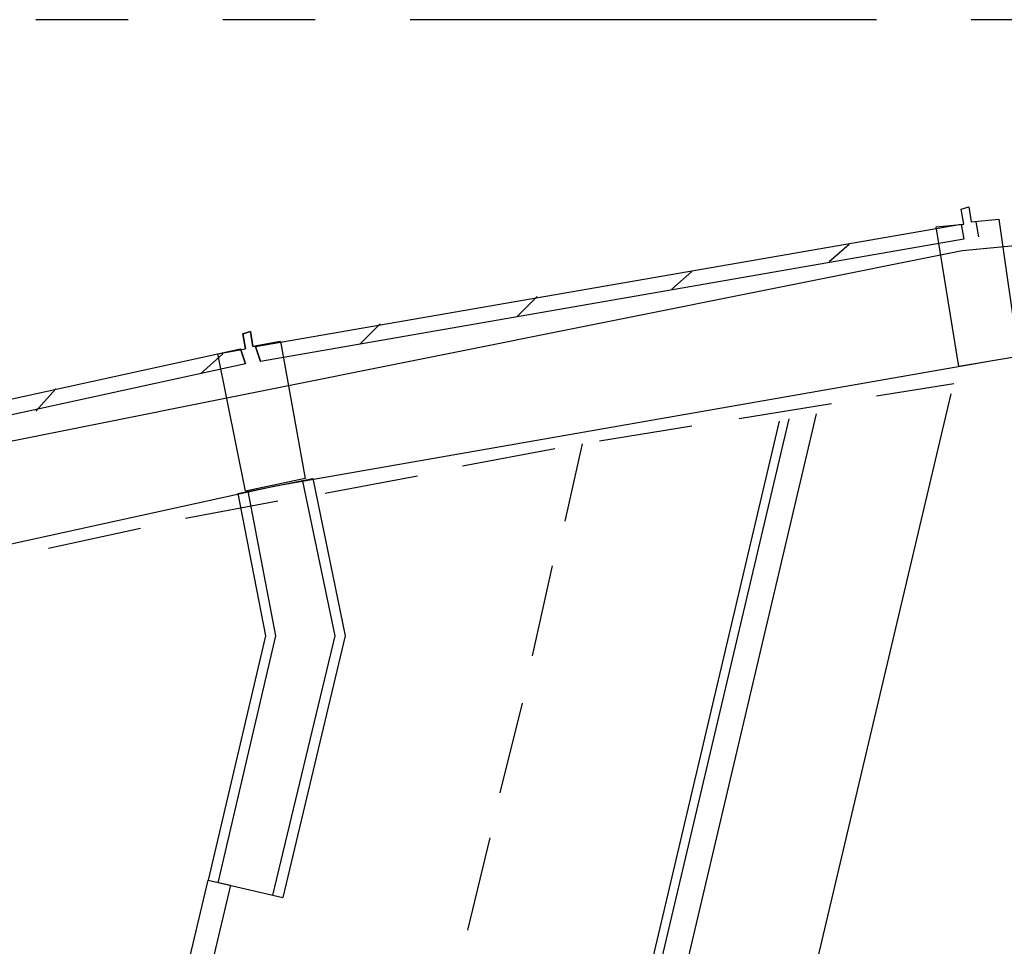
# Model space of a CAD drawing. Header units: feet. Extents: x -79 to 198, y -22 to 181.
# Tile 194 of 256: x 73.39 to 78.66, y 155.3 to 160.26. Entities that reach past the tile are written whole.
import ezdxf

# ---------------------------------------------------------------- set-up
doc = ezdxf.new("R2010")
doc.units = ezdxf.units.FT
doc.layers.add('A-AREA-UNIDAD', color=30, linetype='CONTINUOUS')
doc.layers.add('A-LINEA', color=7, linetype='CONTINUOUS')

msp = doc.modelspace()

# ---------------------------------------------------------------- linework, layer by layer
at = {"layer": 'A-AREA-UNIDAD'}
msp.add_lwpolyline([(85.152, 159.6622), (78.432, 159.0222), (70.8, 157.4933), (63.68, 155.4489), (59.648, 154.0089), (52.512, 150.9333), (52.48, 150.7733), (49.36, 149.2978), (49.328, 149.1378), (49.04, 149.1378), (42.368, 145.1378)], dxfattribs=at)
at = {"layer": 'A-LINEA'}
for p, q in [((73.9733, 160.2578), (73.48, 160.2578)), ((74.9733, 160.2578), (74.48, 160.2578)), ((77.9733, 160.2578), (75.48, 160.2578)), ((78.9733, 160.2578), (78.48, 160.2578)), ((78.52, 159.0978), (78.5067, 159.1778)), ((77.72, 158.9644), (77.8267, 159.0578)), ((76.88, 158.8178), (76.9867, 158.9111)), ((76.0533, 158.6711), (76.16, 158.7778)), ((75.2133, 158.5244), (75.32, 158.6311)), ((74.5733, 158.4978), (74.6, 158.4178)), ((74.6, 158.4178), (74.5733, 158.4978)), ((74.68, 158.4311), (74.6533, 158.5111)), ((74.6533, 158.5111), (74.68, 158.4311)), ((74.36, 158.3644), (74.48, 158.4711)), ((78.5733, 158.4311), (74.76, 157.7644)), ((73.48, 158.1644), (73.5867, 158.2844)), ((78.3867, 158.3111), (77.9733, 158.2444)), ((77.7333, 158.2044), (77.24, 158.1244)), ((75.2667, 148.6178), (77.5067, 158.1244)), ((76.7333, 154.2444), (77.6533, 158.1511)), ((77.4533, 158.1111), (75.2267, 148.6711)), ((76.9867, 158.0844), (76.4933, 158.0044)), ((76.2533, 157.9644), (75.76, 157.8711)), ((76.4, 157.9911), (76.3067, 157.5778)), ((74.56, 157.7244), (74.96, 157.8044)), ((74.96, 157.8044), (75.1333, 156.9644)), ((75.52, 157.8178), (75.0267, 157.7244)), ((74.76, 157.7644), (70.9867, 156.9378)), ((75.08, 156.9644), (74.9067, 157.7911)), ((74.56, 157.7244), (74.7067, 156.9644)), ((74.6133, 157.7378), (74.76, 156.9644)), ((74.7733, 157.6844), (74.28, 157.5911)), ((74.04, 157.5378), (73.5467, 157.4311)), ((76.24, 157.3378), (76.1333, 156.8578)), ((74.7067, 156.9644), (74.4, 155.6578)), ((74.76, 156.9644), (74.4533, 155.6444)), ((74.7467, 155.5778), (75.08, 156.9644)), ((75.1333, 156.9644), (74.8, 155.5644)), ((76.08, 156.6044), (75.96, 156.1244)), ((75.9067, 155.8844), (75.7867, 155.3911)), ((74.4, 155.6578), (74.8, 155.5644))]:
    msp.add_line(p, q, dxfattribs=at)
for points in [[(78.2933, 159.1511), (78.44, 159.1644), (78.4267, 159.2444), (78.4667, 159.2578), (78.48, 159.1778), (78.6267, 159.1911), (78.7333, 158.4578), (78.4133, 158.4044), (78.2933, 159.1511)], [(78.44, 159.0844), (74.68, 158.4311), (74.6533, 158.5111), (78.4267, 159.1644), (78.44, 159.0844)], [(74.4533, 158.4711), (74.6, 158.4978), (74.5867, 158.5778), (74.6267, 158.5911), (74.64, 158.5111), (74.7867, 158.5378), (74.92, 157.8044), (74.6, 157.7378), (74.4533, 158.4711)], [(74.6, 158.4978), (74.5867, 158.5778), (74.6267, 158.5911), (74.64, 158.5111), (74.7867, 158.5378)], [(74.7867, 158.5378), (74.64, 158.5111), (74.6267, 158.5911), (74.5867, 158.5778), (74.6, 158.4978)], [(74.6, 158.4178), (70.8667, 157.6044), (70.8533, 157.6844), (74.5733, 158.4978), (74.6, 158.4178)], [(76.7333, 154.2444), (77.3867, 154.0844), (78.3733, 158.2578)], [(74.52, 155.6311), (73.8667, 152.8711), (73.7467, 152.8978), (74.4, 155.6578), (74.52, 155.6311)]]:
    msp.add_lwpolyline(points, dxfattribs=at)

doc.saveas('drawing.dxf')
